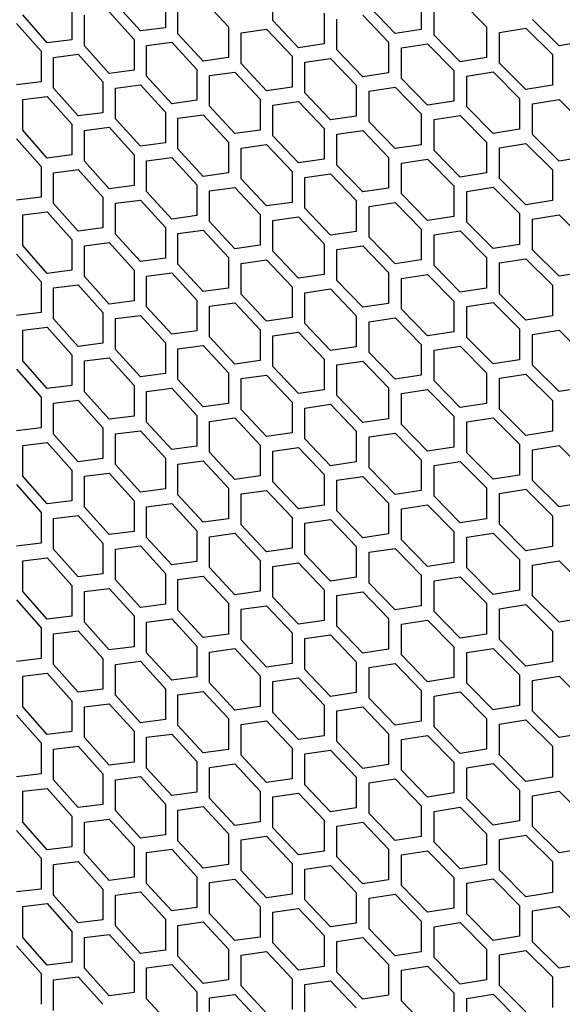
# Model space of a CAD drawing. Header units: millimetres. Extents: x 26293 to 29282, y 1612 to 3704.
# Tile 42 of 54: x 28695 to 28776, y 2915 to 3062. Entities that reach past the tile are written whole.
import ezdxf

# ---------------------------------------------------------------- set-up
doc = ezdxf.new("R2010")
doc.units = ezdxf.units.MM
doc.layers.add('5', color=251, linetype='Continuous')

msp = doc.modelspace()

# ---------------------------------------------------------------- linework, layer by layer
at = {"layer": '5'}
for p, q in [((28733.189, 3061.419), (28733.189, 3066.001)), ((28717.159, 3064.945), (28717.159, 3060.363)), ((28719.031, 3059.467), (28719.031, 3064.049)), ((28722.787, 3064.556), (28726.557, 3060.49)), ((28755.282, 3064.692), (28755.282, 3060.11)), ((28761.12, 3064.457), (28765.03, 3060.495)), ((28703.232, 3063.154), (28703.232, 3058.572)), ((28708.778, 3062.708), (28712.494, 3058.605)), ((28713.425, 3059.872), (28709.706, 3063.972)), ((28751.407, 3059.516), (28747.545, 3063.515)), ((28757.225, 3059.265), (28757.225, 3063.848)), ((28699.553, 3058.117), (28695.889, 3062.256)), ((28705.077, 3057.657), (28705.077, 3062.239)), ((28736.998, 3057.382), (28733.189, 3061.419)), ((28740.821, 3062.519), (28740.821, 3057.937)), ((28742.738, 3057.072), (28742.738, 3061.655)), ((28746.582, 3062.225), (28750.44, 3058.224)), ((28775.849, 3057.673), (28771.903, 3061.606)), ((28694.975, 3061), (28698.636, 3056.86)), ((28717.159, 3060.363), (28713.425, 3059.872)), ((28726.557, 3060.49), (28726.557, 3055.908)), ((28728.447, 3059.607), (28732.239, 3060.139)), ((28728.447, 3055.025), (28728.447, 3059.607)), ((28732.239, 3060.139), (28736.045, 3056.099)), ((28755.282, 3060.11), (28751.407, 3059.516)), ((28765.03, 3060.495), (28765.03, 3055.913)), ((28766.989, 3059.664), (28770.919, 3060.299)), ((28766.989, 3055.081), (28766.989, 3059.664)), ((28770.919, 3060.299), (28774.861, 3056.364)), ((28703.232, 3058.572), (28699.553, 3058.117)), ((28712.494, 3058.605), (28712.494, 3054.022)), ((28714.357, 3057.702), (28718.095, 3058.196)), ((28718.095, 3058.196), (28721.847, 3054.118)), ((28722.787, 3055.391), (28719.031, 3059.467)), ((28750.44, 3058.224), (28750.44, 3053.642)), ((28761.12, 3055.293), (28757.225, 3059.265)), ((28779.808, 3058.332), (28775.849, 3057.673)), ((28698.636, 3056.86), (28698.636, 3052.278)), ((28708.778, 3053.543), (28705.077, 3057.657)), ((28714.357, 3053.12), (28714.357, 3057.702)), ((28740.821, 3057.937), (28736.998, 3057.382)), ((28746.582, 3053.061), (28742.738, 3057.072)), ((28752.374, 3057.373), (28756.253, 3057.969)), ((28752.374, 3052.79), (28752.374, 3057.373)), ((28756.253, 3057.969), (28760.145, 3053.994)), ((28700.471, 3055.939), (28704.154, 3056.395)), ((28700.471, 3051.357), (28700.471, 3055.939)), ((28704.154, 3056.395), (28707.851, 3052.28)), ((28726.557, 3055.908), (28722.787, 3055.391)), ((28736.045, 3056.099), (28736.045, 3051.517)), ((28737.953, 3055.228), (28741.779, 3055.786)), ((28737.953, 3050.646), (28737.953, 3055.228)), ((28741.779, 3055.786), (28745.62, 3051.771)), ((28765.03, 3055.913), (28761.12, 3055.293)), ((28774.861, 3056.364), (28774.861, 3051.781)), ((28712.494, 3054.022), (28708.778, 3053.543)), ((28721.847, 3054.118), (28721.847, 3049.536)), ((28723.728, 3053.228), (28727.502, 3053.748)), ((28727.502, 3053.748), (28731.29, 3049.695)), ((28732.239, 3050.974), (28728.447, 3055.025)), ((28760.145, 3053.994), (28760.145, 3049.411)), ((28762.097, 3053.156), (28766.009, 3053.778)), ((28766.009, 3053.778), (28769.935, 3049.829)), ((28770.919, 3051.135), (28766.989, 3055.081)), ((28698.636, 3052.278), (28694.975, 3051.836)), ((28707.851, 3052.28), (28707.851, 3047.697)), ((28718.095, 3049.032), (28714.357, 3053.12)), ((28723.728, 3048.646), (28723.728, 3053.228)), ((28750.44, 3053.642), (28746.582, 3053.061)), ((28756.253, 3048.805), (28752.374, 3052.79)), ((28762.097, 3048.573), (28762.097, 3053.156)), ((28704.154, 3047.231), (28700.471, 3051.357)), ((28709.706, 3051.371), (28713.425, 3051.852)), ((28709.706, 3046.789), (28709.706, 3051.371)), ((28713.425, 3051.852), (28717.159, 3047.762)), ((28736.045, 3051.517), (28732.239, 3050.974)), ((28745.62, 3051.771), (28745.62, 3047.189)), ((28747.545, 3050.914), (28751.407, 3051.497)), ((28747.545, 3046.331), (28747.545, 3050.914)), ((28751.407, 3051.497), (28755.282, 3047.509)), ((28774.861, 3051.781), (28770.919, 3051.135)), ((28695.889, 3049.654), (28699.553, 3050.098)), ((28695.889, 3045.072), (28695.889, 3049.654)), ((28699.553, 3050.098), (28703.232, 3045.97)), ((28721.847, 3049.536), (28718.095, 3049.032)), ((28731.29, 3049.695), (28731.29, 3045.112)), ((28733.189, 3048.818), (28736.998, 3049.363)), ((28736.998, 3049.363), (28740.821, 3045.335)), ((28741.779, 3046.621), (28737.953, 3050.646)), ((28760.145, 3049.411), (28756.253, 3048.805)), ((28769.935, 3049.829), (28769.935, 3045.247)), ((28771.903, 3049.004), (28775.849, 3049.654)), ((28775.849, 3049.654), (28779.808, 3045.731)), ((28727.502, 3044.583), (28723.728, 3048.646)), ((28733.189, 3044.235), (28733.189, 3048.818)), ((28766.009, 3044.614), (28762.097, 3048.573)), ((28771.903, 3044.422), (28771.903, 3049.004)), ((28707.851, 3047.697), (28704.154, 3047.231)), ((28713.425, 3042.688), (28709.706, 3046.789)), ((28717.159, 3047.762), (28717.159, 3043.179)), ((28719.031, 3046.866), (28722.787, 3047.372)), ((28719.031, 3042.283), (28719.031, 3046.866)), ((28722.787, 3047.372), (28726.557, 3043.307)), ((28745.62, 3047.189), (28741.779, 3046.621)), ((28755.282, 3047.509), (28755.282, 3042.927)), ((28757.225, 3046.664), (28761.12, 3047.274)), ((28757.225, 3042.082), (28757.225, 3046.664)), ((28761.12, 3047.274), (28765.03, 3043.312)), ((28699.553, 3040.934), (28695.889, 3045.072)), ((28703.232, 3045.97), (28703.232, 3041.388)), ((28705.077, 3045.055), (28708.778, 3045.524)), ((28705.077, 3040.473), (28705.077, 3045.055)), ((28708.778, 3045.524), (28712.494, 3041.421)), ((28731.29, 3045.112), (28727.502, 3044.583)), ((28740.821, 3045.335), (28740.821, 3040.753)), ((28742.738, 3044.471), (28746.582, 3045.042)), ((28746.582, 3045.042), (28750.44, 3041.04)), ((28751.407, 3042.333), (28747.545, 3046.331)), ((28769.935, 3045.247), (28766.009, 3044.614)), ((28694.975, 3043.817), (28698.636, 3039.676)), ((28736.998, 3040.198), (28733.189, 3044.235)), ((28742.738, 3039.889), (28742.738, 3044.471)), ((28775.849, 3040.489), (28771.903, 3044.422)), ((28717.159, 3043.179), (28713.425, 3042.688)), ((28722.787, 3038.208), (28719.031, 3042.283)), ((28726.557, 3043.307), (28726.557, 3038.724)), ((28728.447, 3042.423), (28732.239, 3042.955)), ((28728.447, 3037.841), (28728.447, 3042.423)), ((28732.239, 3042.955), (28736.045, 3038.915)), ((28755.282, 3042.927), (28751.407, 3042.333)), ((28761.12, 3038.109), (28757.225, 3042.082)), ((28765.03, 3043.312), (28765.03, 3038.729)), ((28766.989, 3042.48), (28770.919, 3043.116)), ((28766.989, 3037.898), (28766.989, 3042.48)), ((28770.919, 3043.116), (28774.861, 3039.18)), ((28703.232, 3041.388), (28699.553, 3040.934)), ((28712.494, 3041.421), (28712.494, 3036.839)), ((28714.357, 3040.519), (28718.095, 3041.013)), ((28714.357, 3035.936), (28714.357, 3040.519)), ((28718.095, 3041.013), (28721.847, 3036.934)), ((28740.821, 3040.753), (28736.998, 3040.198)), ((28750.44, 3041.04), (28750.44, 3036.458)), ((28752.374, 3040.189), (28756.253, 3040.786)), ((28756.253, 3040.786), (28760.145, 3036.81)), ((28779.808, 3041.149), (28775.849, 3040.489)), ((28698.636, 3039.676), (28698.636, 3035.094)), ((28700.471, 3038.755), (28704.154, 3039.212)), ((28704.154, 3039.212), (28707.851, 3035.096)), ((28708.778, 3036.36), (28705.077, 3040.473)), ((28746.582, 3035.877), (28742.738, 3039.889)), ((28752.374, 3035.607), (28752.374, 3040.189)), ((28774.861, 3039.18), (28774.861, 3034.598)), ((28700.471, 3034.173), (28700.471, 3038.755)), ((28726.557, 3038.724), (28722.787, 3038.208)), ((28732.239, 3033.791), (28728.447, 3037.841)), ((28736.045, 3038.915), (28736.045, 3034.333)), ((28737.953, 3038.045), (28741.779, 3038.602)), ((28737.953, 3033.462), (28737.953, 3038.045)), ((28741.779, 3038.602), (28745.62, 3034.588)), ((28765.03, 3038.729), (28761.12, 3038.109)), ((28770.919, 3033.951), (28766.989, 3037.898)), ((28712.494, 3036.839), (28708.778, 3036.36)), ((28721.847, 3036.934), (28721.847, 3032.352)), ((28723.728, 3036.045), (28727.502, 3036.564)), ((28727.502, 3036.564), (28731.29, 3032.511)), ((28750.44, 3036.458), (28746.582, 3035.877)), ((28760.145, 3036.81), (28760.145, 3032.228)), ((28762.097, 3035.972), (28766.009, 3036.595)), ((28766.009, 3036.595), (28769.935, 3032.646)), ((28698.636, 3035.094), (28694.975, 3034.652)), ((28707.851, 3035.096), (28707.851, 3030.514)), ((28709.706, 3034.187), (28713.425, 3034.669)), ((28713.425, 3034.669), (28717.159, 3030.578)), ((28718.095, 3031.848), (28714.357, 3035.936)), ((28723.728, 3031.462), (28723.728, 3036.045)), ((28756.253, 3031.621), (28752.374, 3035.607)), ((28762.097, 3031.39), (28762.097, 3035.972)), ((28704.154, 3030.047), (28700.471, 3034.173)), ((28709.706, 3029.605), (28709.706, 3034.187)), ((28736.045, 3034.333), (28732.239, 3033.791)), ((28741.779, 3029.438), (28737.953, 3033.462)), ((28745.62, 3034.588), (28745.62, 3030.006)), ((28747.545, 3033.73), (28751.407, 3034.314)), ((28747.545, 3029.148), (28747.545, 3033.73)), ((28751.407, 3034.314), (28755.282, 3030.325)), ((28774.861, 3034.598), (28770.919, 3033.951)), ((28695.889, 3032.471), (28699.553, 3032.915)), ((28695.889, 3027.888), (28695.889, 3032.471)), ((28699.553, 3032.915), (28703.232, 3028.787)), ((28721.847, 3032.352), (28718.095, 3031.848)), ((28731.29, 3032.511), (28731.29, 3027.929)), ((28733.189, 3031.634), (28736.998, 3032.179)), ((28736.998, 3032.179), (28740.821, 3028.152)), ((28760.145, 3032.228), (28756.253, 3031.621)), ((28769.935, 3032.646), (28769.935, 3028.063)), ((28771.903, 3031.821), (28775.849, 3032.47)), ((28771.903, 3027.238), (28771.903, 3031.821)), ((28775.849, 3032.47), (28779.808, 3028.547)), ((28707.851, 3030.514), (28704.154, 3030.047)), ((28717.159, 3030.578), (28717.159, 3025.996)), ((28727.502, 3027.399), (28723.728, 3031.462)), ((28733.189, 3027.052), (28733.189, 3031.634)), ((28755.282, 3030.325), (28755.282, 3025.743)), ((28766.009, 3027.43), (28762.097, 3031.39)), ((28703.232, 3028.787), (28703.232, 3024.204)), ((28713.425, 3025.504), (28709.706, 3029.605)), ((28719.031, 3029.682), (28722.787, 3030.189)), ((28719.031, 3025.1), (28719.031, 3029.682)), ((28722.787, 3030.189), (28726.557, 3026.123)), ((28745.62, 3030.006), (28741.779, 3029.438)), ((28751.407, 3025.149), (28747.545, 3029.148)), ((28757.225, 3029.481), (28761.12, 3030.09)), ((28757.225, 3024.898), (28757.225, 3029.481)), ((28761.12, 3030.09), (28765.03, 3026.128)), ((28699.553, 3023.75), (28695.889, 3027.888)), ((28705.077, 3027.872), (28708.778, 3028.341)), ((28705.077, 3023.289), (28705.077, 3027.872)), ((28708.778, 3028.341), (28712.494, 3024.237)), ((28731.29, 3027.929), (28727.502, 3027.399)), ((28740.821, 3028.152), (28740.821, 3023.569)), ((28742.738, 3027.287), (28746.582, 3027.858)), ((28746.582, 3027.858), (28750.44, 3023.857)), ((28769.935, 3028.063), (28766.009, 3027.43)), ((28694.975, 3026.633), (28698.636, 3022.493)), ((28717.159, 3025.996), (28713.425, 3025.504)), ((28726.557, 3026.123), (28726.557, 3021.541)), ((28736.998, 3023.014), (28733.189, 3027.052)), ((28742.738, 3022.705), (28742.738, 3027.287)), ((28765.03, 3026.128), (28765.03, 3021.546)), ((28766.989, 3025.296), (28770.919, 3025.932)), ((28770.919, 3025.932), (28774.861, 3021.996)), ((28775.849, 3023.305), (28771.903, 3027.238)), ((28722.787, 3021.024), (28719.031, 3025.1)), ((28728.447, 3025.24), (28732.239, 3025.772)), ((28728.447, 3020.657), (28728.447, 3025.24)), ((28732.239, 3025.772), (28736.045, 3021.732)), ((28755.282, 3025.743), (28751.407, 3025.149)), ((28761.12, 3020.925), (28757.225, 3024.898)), ((28766.989, 3020.714), (28766.989, 3025.296)), ((28703.232, 3024.204), (28699.553, 3023.75)), ((28708.778, 3019.176), (28705.077, 3023.289)), ((28712.494, 3024.237), (28712.494, 3019.655)), ((28714.357, 3023.335), (28718.095, 3023.829)), ((28714.357, 3018.753), (28714.357, 3023.335)), ((28718.095, 3023.829), (28721.847, 3019.751)), ((28740.821, 3023.569), (28736.998, 3023.014)), ((28750.44, 3023.857), (28750.44, 3019.274)), ((28752.374, 3023.005), (28756.253, 3023.602)), ((28752.374, 3018.423), (28752.374, 3023.005)), ((28756.253, 3023.602), (28760.145, 3019.627)), ((28779.808, 3023.965), (28775.849, 3023.305)), ((28698.636, 3022.493), (28698.636, 3017.91)), ((28700.471, 3021.572), (28704.154, 3022.028)), ((28700.471, 3016.989), (28700.471, 3021.572)), ((28704.154, 3022.028), (28707.851, 3017.912)), ((28726.557, 3021.541), (28722.787, 3021.024)), ((28736.045, 3021.732), (28736.045, 3017.149)), ((28746.582, 3018.693), (28742.738, 3022.705)), ((28765.03, 3021.546), (28761.12, 3020.925)), ((28774.861, 3021.996), (28774.861, 3017.414)), ((28732.239, 3016.607), (28728.447, 3020.657)), ((28737.953, 3020.861), (28741.779, 3021.419)), ((28737.953, 3016.279), (28737.953, 3020.861)), ((28741.779, 3021.419), (28745.62, 3017.404)), ((28770.919, 3016.768), (28766.989, 3020.714)), ((28712.494, 3019.655), (28708.778, 3019.176)), ((28718.095, 3014.664), (28714.357, 3018.753)), ((28721.847, 3019.751), (28721.847, 3015.169)), ((28723.728, 3018.861), (28727.502, 3019.38)), ((28723.728, 3014.279), (28723.728, 3018.861)), ((28727.502, 3019.38), (28731.29, 3015.328)), ((28750.44, 3019.274), (28746.582, 3018.693)), ((28760.145, 3019.627), (28760.145, 3015.044)), ((28762.097, 3018.788), (28766.009, 3019.411)), ((28762.097, 3014.206), (28762.097, 3018.788)), ((28766.009, 3019.411), (28769.935, 3015.462)), ((28698.636, 3017.91), (28694.975, 3017.469)), ((28707.851, 3017.912), (28707.851, 3013.33)), ((28709.706, 3017.004), (28713.425, 3017.485)), ((28713.425, 3017.485), (28717.159, 3013.394)), ((28736.045, 3017.149), (28732.239, 3016.607)), ((28745.62, 3017.404), (28745.62, 3012.822)), ((28747.545, 3016.546), (28751.407, 3017.13)), ((28751.407, 3017.13), (28755.282, 3013.142)), ((28756.253, 3014.437), (28752.374, 3018.423)), ((28774.861, 3017.414), (28770.919, 3016.768)), ((28695.889, 3015.287), (28699.553, 3015.731)), ((28699.553, 3015.731), (28703.232, 3011.603)), ((28704.154, 3012.864), (28700.471, 3016.989)), ((28709.706, 3012.421), (28709.706, 3017.004)), ((28741.779, 3012.254), (28737.953, 3016.279)), ((28747.545, 3011.964), (28747.545, 3016.546)), ((28695.889, 3010.705), (28695.889, 3015.287)), ((28721.847, 3015.169), (28718.095, 3014.664)), ((28727.502, 3010.216), (28723.728, 3014.279)), ((28731.29, 3015.328), (28731.29, 3010.745)), ((28733.189, 3014.45), (28736.998, 3014.995)), ((28733.189, 3009.868), (28733.189, 3014.45)), ((28736.998, 3014.995), (28740.821, 3010.968)), ((28760.145, 3015.044), (28756.253, 3014.437)), ((28766.009, 3010.247), (28762.097, 3014.206)), ((28769.935, 3015.462), (28769.935, 3010.88)), ((28771.903, 3014.637), (28775.849, 3015.286)), ((28771.903, 3010.055), (28771.903, 3014.637)), ((28775.849, 3015.286), (28779.808, 3011.364)), ((28707.851, 3013.33), (28704.154, 3012.864)), ((28717.159, 3013.394), (28717.159, 3008.812)), ((28719.031, 3012.498), (28722.787, 3013.005)), ((28722.787, 3013.005), (28726.557, 3008.939)), ((28745.62, 3012.822), (28741.779, 3012.254)), ((28755.282, 3013.142), (28755.282, 3008.559)), ((28757.225, 3012.297), (28761.12, 3012.906)), ((28761.12, 3012.906), (28765.03, 3008.944)), ((28703.232, 3011.603), (28703.232, 3007.021)), ((28713.425, 3008.321), (28709.706, 3012.421)), ((28719.031, 3007.916), (28719.031, 3012.498)), ((28751.407, 3007.965), (28747.545, 3011.964)), ((28757.225, 3007.715), (28757.225, 3012.297)), ((28699.553, 3006.567), (28695.889, 3010.705)), ((28705.077, 3010.688), (28708.778, 3011.157)), ((28705.077, 3006.106), (28705.077, 3010.688)), ((28708.778, 3011.157), (28712.494, 3007.054)), ((28731.29, 3010.745), (28727.502, 3010.216)), ((28736.998, 3005.831), (28733.189, 3009.868)), ((28740.821, 3010.968), (28740.821, 3006.386)), ((28742.738, 3010.104), (28746.582, 3010.674)), ((28742.738, 3005.522), (28742.738, 3010.104)), ((28746.582, 3010.674), (28750.44, 3006.673)), ((28769.935, 3010.88), (28766.009, 3010.247)), ((28775.849, 3006.122), (28771.903, 3010.055)), ((28694.975, 3009.45), (28698.636, 3005.309)), ((28717.159, 3008.812), (28713.425, 3008.321)), ((28726.557, 3008.939), (28726.557, 3004.357)), ((28728.447, 3008.056), (28732.239, 3008.588)), ((28732.239, 3008.588), (28736.045, 3004.548)), ((28755.282, 3008.559), (28751.407, 3007.965)), ((28765.03, 3008.944), (28765.03, 3004.362)), ((28766.989, 3008.113), (28770.919, 3008.749)), ((28770.919, 3008.749), (28774.861, 3004.813)), ((28703.232, 3007.021), (28699.553, 3006.567)), ((28712.494, 3007.054), (28712.494, 3002.471)), ((28722.787, 3003.84), (28719.031, 3007.916)), ((28728.447, 3003.474), (28728.447, 3008.056)), ((28761.12, 3003.742), (28757.225, 3007.715)), ((28766.989, 3003.53), (28766.989, 3008.113)), ((28779.808, 3006.781), (28775.849, 3006.122)), ((28698.636, 3005.309), (28698.636, 3000.727)), ((28708.778, 3001.993), (28705.077, 3006.106)), ((28714.357, 3006.151), (28718.095, 3006.645)), ((28714.357, 3001.569), (28714.357, 3006.151)), ((28718.095, 3006.645), (28721.847, 3002.567)), ((28740.821, 3006.386), (28736.998, 3005.831)), ((28746.582, 3001.51), (28742.738, 3005.522)), ((28750.44, 3006.673), (28750.44, 3002.091)), ((28752.374, 3005.822), (28756.253, 3006.418)), ((28752.374, 3001.239), (28752.374, 3005.822)), ((28756.253, 3006.418), (28760.145, 3002.443)), ((28700.471, 3004.388), (28704.154, 3004.845)), ((28700.471, 2999.806), (28700.471, 3004.388)), ((28704.154, 3004.845), (28707.851, 3000.729)), ((28726.557, 3004.357), (28722.787, 3003.84)), ((28736.045, 3004.548), (28736.045, 2999.966)), ((28737.953, 3003.677), (28741.779, 3004.235)), ((28741.779, 3004.235), (28745.62, 3000.221)), ((28765.03, 3004.362), (28761.12, 3003.742)), ((28774.861, 3004.813), (28774.861, 3000.23)), ((28712.494, 3002.471), (28708.778, 3001.993)), ((28721.847, 3002.567), (28721.847, 2997.985)), ((28732.239, 2999.423), (28728.447, 3003.474)), ((28737.953, 2999.095), (28737.953, 3003.677)), ((28760.145, 3002.443), (28760.145, 2997.861)), ((28770.919, 2999.584), (28766.989, 3003.53)), ((28718.095, 2997.481), (28714.357, 3001.569)), ((28723.728, 3001.677), (28727.502, 3002.197)), ((28723.728, 2997.095), (28723.728, 3001.677)), ((28727.502, 3002.197), (28731.29, 2998.144)), ((28750.44, 3002.091), (28746.582, 3001.51)), ((28756.253, 2997.254), (28752.374, 3001.239)), ((28762.097, 3001.605), (28766.009, 3002.227)), ((28762.097, 2997.022), (28762.097, 3001.605)), ((28766.009, 3002.227), (28769.935, 2998.278)), ((28698.636, 3000.727), (28694.975, 3000.285)), ((28704.154, 2995.68), (28700.471, 2999.806)), ((28707.851, 3000.729), (28707.851, 2996.146)), ((28709.706, 2999.82), (28713.425, 3000.302)), ((28709.706, 2995.238), (28709.706, 2999.82)), ((28713.425, 3000.302), (28717.159, 2996.211)), ((28736.045, 2999.966), (28732.239, 2999.423)), ((28745.62, 3000.221), (28745.62, 2995.638)), ((28747.545, 2999.363), (28751.407, 2999.946)), ((28751.407, 2999.946), (28755.282, 2995.958)), ((28774.861, 3000.23), (28770.919, 2999.584)), ((28695.889, 2998.103), (28699.553, 2998.548)), ((28695.889, 2993.521), (28695.889, 2998.103)), ((28699.553, 2998.548), (28703.232, 2994.419)), ((28721.847, 2997.985), (28718.095, 2997.481)), ((28731.29, 2998.144), (28731.29, 2993.562)), ((28741.779, 2995.07), (28737.953, 2999.095)), ((28747.545, 2994.781), (28747.545, 2999.363)), ((28769.935, 2998.278), (28769.935, 2993.696)), ((28771.903, 2997.453), (28775.849, 2998.103)), ((28775.849, 2998.103), (28779.808, 2994.18)), ((28727.502, 2993.032), (28723.728, 2997.095)), ((28733.189, 2997.267), (28736.998, 2997.812)), ((28733.189, 2992.685), (28733.189, 2997.267)), ((28736.998, 2997.812), (28740.821, 2993.784)), ((28760.145, 2997.861), (28756.253, 2997.254)), ((28766.009, 2993.063), (28762.097, 2997.022)), ((28771.903, 2992.871), (28771.903, 2997.453)), ((28707.851, 2996.146), (28704.154, 2995.68)), ((28713.425, 2991.137), (28709.706, 2995.238)), ((28717.159, 2996.211), (28717.159, 2991.629)), ((28719.031, 2995.315), (28722.787, 2995.821)), ((28719.031, 2990.732), (28719.031, 2995.315)), ((28722.787, 2995.821), (28726.557, 2991.756)), ((28745.62, 2995.638), (28741.779, 2995.07)), ((28755.282, 2995.958), (28755.282, 2991.376)), ((28757.225, 2995.113), (28761.12, 2995.723)), ((28757.225, 2990.531), (28757.225, 2995.113)), ((28761.12, 2995.723), (28765.03, 2991.761)), ((28703.232, 2994.419), (28703.232, 2989.837)), ((28705.077, 2993.505), (28708.778, 2993.973)), ((28708.778, 2993.973), (28712.494, 2989.87)), ((28731.29, 2993.562), (28727.502, 2993.032)), ((28740.821, 2993.784), (28740.821, 2989.202)), ((28751.407, 2990.782), (28747.545, 2994.781)), ((28769.935, 2993.696), (28766.009, 2993.063)), ((28694.975, 2992.266), (28698.636, 2988.125)), ((28699.553, 2989.383), (28695.889, 2993.521)), ((28705.077, 2988.922), (28705.077, 2993.505)), ((28736.998, 2988.647), (28733.189, 2992.685)), ((28742.738, 2992.92), (28746.582, 2993.491)), ((28742.738, 2988.338), (28742.738, 2992.92)), ((28746.582, 2993.491), (28750.44, 2989.489)), ((28775.849, 2988.938), (28771.903, 2992.871)), ((28717.159, 2991.629), (28713.425, 2991.137)), ((28722.787, 2986.657), (28719.031, 2990.732)), ((28726.557, 2991.756), (28726.557, 2987.173)), ((28728.447, 2990.872), (28732.239, 2991.404)), ((28728.447, 2986.29), (28728.447, 2990.872)), ((28732.239, 2991.404), (28736.045, 2987.364)), ((28755.282, 2991.376), (28751.407, 2990.782)), ((28765.03, 2991.761), (28765.03, 2987.178)), ((28766.989, 2990.929), (28770.919, 2991.565)), ((28766.989, 2986.347), (28766.989, 2990.929)), ((28770.919, 2991.565), (28774.861, 2987.629)), ((28703.232, 2989.837), (28699.553, 2989.383)), ((28712.494, 2989.87), (28712.494, 2985.288)), ((28714.357, 2988.968), (28718.095, 2989.462)), ((28718.095, 2989.462), (28721.847, 2985.384)), ((28740.821, 2989.202), (28736.998, 2988.647)), ((28750.44, 2989.489), (28750.44, 2984.907)), ((28752.374, 2988.638), (28756.253, 2989.235)), ((28756.253, 2989.235), (28760.145, 2985.259)), ((28761.12, 2986.558), (28757.225, 2990.531)), ((28779.808, 2989.598), (28775.849, 2988.938)), ((28698.636, 2988.125), (28698.636, 2983.543)), ((28708.778, 2984.809), (28705.077, 2988.922)), ((28714.357, 2984.386), (28714.357, 2988.968)), ((28746.582, 2984.326), (28742.738, 2988.338)), ((28752.374, 2984.056), (28752.374, 2988.638)), ((28700.471, 2987.204), (28704.154, 2987.661)), ((28700.471, 2982.622), (28700.471, 2987.204)), ((28704.154, 2987.661), (28707.851, 2983.545)), ((28726.557, 2987.173), (28722.787, 2986.657)), ((28732.239, 2982.24), (28728.447, 2986.29)), ((28736.045, 2987.364), (28736.045, 2982.782)), ((28737.953, 2986.494), (28741.779, 2987.051)), ((28737.953, 2981.911), (28737.953, 2986.494)), ((28741.779, 2987.051), (28745.62, 2983.037)), ((28765.03, 2987.178), (28761.12, 2986.558)), ((28770.919, 2982.4), (28766.989, 2986.347)), ((28774.861, 2987.629), (28774.861, 2983.047)), ((28712.494, 2985.288), (28708.778, 2984.809)), ((28721.847, 2985.384), (28721.847, 2980.801)), ((28723.728, 2984.494), (28727.502, 2985.013)), ((28727.502, 2985.013), (28731.29, 2980.96)), ((28750.44, 2984.907), (28746.582, 2984.326)), ((28760.145, 2985.259), (28760.145, 2980.677)), ((28762.097, 2984.421), (28766.009, 2985.044)), ((28766.009, 2985.044), (28769.935, 2981.095)), ((28698.636, 2983.543), (28694.975, 2983.101)), ((28707.851, 2983.545), (28707.851, 2978.963)), ((28718.095, 2980.297), (28714.357, 2984.386)), ((28723.728, 2979.912), (28723.728, 2984.494)), ((28756.253, 2980.07), (28752.374, 2984.056)), ((28762.097, 2979.839), (28762.097, 2984.421)), ((28704.154, 2978.496), (28700.471, 2982.622)), ((28709.706, 2982.637), (28713.425, 2983.118)), ((28709.706, 2978.054), (28709.706, 2982.637)), ((28713.425, 2983.118), (28717.159, 2979.027)), ((28736.045, 2982.782), (28732.239, 2982.24)), ((28741.779, 2977.887), (28737.953, 2981.911)), ((28745.62, 2983.037), (28745.62, 2978.455)), ((28747.545, 2982.179), (28751.407, 2982.763)), ((28747.545, 2977.597), (28747.545, 2982.179)), ((28751.407, 2982.763), (28755.282, 2978.774)), ((28774.861, 2983.047), (28770.919, 2982.4)), ((28695.889, 2980.92), (28699.553, 2981.364)), ((28695.889, 2976.337), (28695.889, 2980.92)), ((28699.553, 2981.364), (28703.232, 2977.236)), ((28721.847, 2980.801), (28718.095, 2980.297)), ((28731.29, 2980.96), (28731.29, 2976.378)), ((28733.189, 2980.083), (28736.998, 2980.628)), ((28736.998, 2980.628), (28740.821, 2976.601)), ((28760.145, 2980.677), (28756.253, 2980.07)), ((28769.935, 2981.095), (28769.935, 2976.513)), ((28771.903, 2980.27), (28775.849, 2980.919)), ((28775.849, 2980.919), (28779.808, 2976.997)), ((28707.851, 2978.963), (28704.154, 2978.496)), ((28717.159, 2979.027), (28717.159, 2974.445)), ((28727.502, 2975.849), (28723.728, 2979.912)), ((28733.189, 2975.501), (28733.189, 2980.083)), ((28766.009, 2975.879), (28762.097, 2979.839)), ((28771.903, 2975.688), (28771.903, 2980.27)), ((28713.425, 2973.953), (28709.706, 2978.054)), ((28719.031, 2978.131), (28722.787, 2978.638)), ((28719.031, 2973.549), (28719.031, 2978.131)), ((28722.787, 2978.638), (28726.557, 2974.572)), ((28745.62, 2978.455), (28741.779, 2977.887)), ((28751.407, 2973.598), (28747.545, 2977.597)), ((28755.282, 2978.774), (28755.282, 2974.192)), ((28757.225, 2977.93), (28761.12, 2978.539)), ((28757.225, 2973.347), (28757.225, 2977.93)), ((28761.12, 2978.539), (28765.03, 2974.577)), ((28699.553, 2972.199), (28695.889, 2976.337)), ((28703.232, 2977.236), (28703.232, 2972.653)), ((28705.077, 2976.321), (28708.778, 2976.79)), ((28705.077, 2971.739), (28705.077, 2976.321)), ((28708.778, 2976.79), (28712.494, 2972.687)), ((28731.29, 2976.378), (28727.502, 2975.849)), ((28740.821, 2976.601), (28740.821, 2972.018)), ((28742.738, 2975.737), (28746.582, 2976.307)), ((28746.582, 2976.307), (28750.44, 2972.306)), ((28769.935, 2976.513), (28766.009, 2975.879)), ((28694.975, 2975.082), (28698.636, 2970.942)), ((28726.557, 2974.572), (28726.557, 2969.99)), ((28736.998, 2971.463), (28733.189, 2975.501)), ((28742.738, 2971.154), (28742.738, 2975.737)), ((28765.03, 2974.577), (28765.03, 2969.995)), ((28775.849, 2971.754), (28771.903, 2975.688)), ((28717.159, 2974.445), (28713.425, 2973.953)), ((28722.787, 2969.473), (28719.031, 2973.549)), ((28728.447, 2973.689), (28732.239, 2974.221)), ((28728.447, 2969.106), (28728.447, 2973.689)), ((28732.239, 2974.221), (28736.045, 2970.181)), ((28755.282, 2974.192), (28751.407, 2973.598)), ((28761.12, 2969.375), (28757.225, 2973.347)), ((28766.989, 2973.745), (28770.919, 2974.381)), ((28766.989, 2969.163), (28766.989, 2973.745)), ((28770.919, 2974.381), (28774.861, 2970.446)), ((28703.232, 2972.653), (28699.553, 2972.199)), ((28708.778, 2967.625), (28705.077, 2971.739)), ((28712.494, 2972.687), (28712.494, 2968.104)), ((28714.357, 2971.784), (28718.095, 2972.278)), ((28714.357, 2967.202), (28714.357, 2971.784)), ((28718.095, 2972.278), (28721.847, 2968.2)), ((28740.821, 2972.018), (28736.998, 2971.463)), ((28750.44, 2972.306), (28750.44, 2967.723)), ((28752.374, 2971.454), (28756.253, 2972.051)), ((28756.253, 2972.051), (28760.145, 2968.076)), ((28779.808, 2972.414), (28775.849, 2971.754)), ((28698.636, 2970.942), (28698.636, 2966.359)), ((28700.471, 2970.021), (28704.154, 2970.477)), ((28704.154, 2970.477), (28707.851, 2966.362)), ((28736.045, 2970.181), (28736.045, 2965.598)), ((28746.582, 2967.143), (28742.738, 2971.154)), ((28752.374, 2966.872), (28752.374, 2971.454)), ((28774.861, 2970.446), (28774.861, 2965.863)), ((28700.471, 2965.438), (28700.471, 2970.021)), ((28726.557, 2969.99), (28722.787, 2969.473)), ((28732.239, 2965.056), (28728.447, 2969.106)), ((28737.953, 2969.31), (28741.779, 2969.868)), ((28737.953, 2964.728), (28737.953, 2969.31)), ((28741.779, 2969.868), (28745.62, 2965.853)), ((28765.03, 2969.995), (28761.12, 2969.375)), ((28770.919, 2965.217), (28766.989, 2969.163)), ((28712.494, 2968.104), (28708.778, 2967.625)), ((28718.095, 2963.114), (28714.357, 2967.202)), ((28721.847, 2968.2), (28721.847, 2963.618)), ((28723.728, 2967.31), (28727.502, 2967.829)), ((28723.728, 2962.728), (28723.728, 2967.31)), ((28727.502, 2967.829), (28731.29, 2963.777)), ((28750.44, 2967.723), (28746.582, 2967.143)), ((28760.145, 2968.076), (28760.145, 2963.493)), ((28762.097, 2967.238), (28766.009, 2967.86)), ((28762.097, 2962.655), (28762.097, 2967.238)), ((28766.009, 2967.86), (28769.935, 2963.911)), ((28698.636, 2966.359), (28694.975, 2965.918)), ((28707.851, 2966.362), (28707.851, 2961.779)), ((28709.706, 2965.453), (28713.425, 2965.934)), ((28713.425, 2965.934), (28717.159, 2961.844)), ((28745.62, 2965.853), (28745.62, 2961.271)), ((28756.253, 2962.886), (28752.374, 2966.872)), ((28774.861, 2965.863), (28770.919, 2965.217)), ((28704.154, 2961.313), (28700.471, 2965.438)), ((28709.706, 2960.871), (28709.706, 2965.453)), ((28736.045, 2965.598), (28732.239, 2965.056)), ((28741.779, 2960.703), (28737.953, 2964.728)), ((28747.545, 2964.996), (28751.407, 2965.579)), ((28747.545, 2960.413), (28747.545, 2964.996)), ((28751.407, 2965.579), (28755.282, 2961.591)), ((28695.889, 2963.736), (28699.553, 2964.18)), ((28695.889, 2959.154), (28695.889, 2963.736)), ((28699.553, 2964.18), (28703.232, 2960.052)), ((28721.847, 2963.618), (28718.095, 2963.114)), ((28731.29, 2963.777), (28731.29, 2959.194)), ((28733.189, 2962.9), (28736.998, 2963.444)), ((28733.189, 2958.317), (28733.189, 2962.9)), ((28736.998, 2963.444), (28740.821, 2959.417)), ((28760.145, 2963.493), (28756.253, 2962.886)), ((28769.935, 2963.911), (28769.935, 2959.329)), ((28771.903, 2963.086), (28775.849, 2963.735)), ((28771.903, 2958.504), (28771.903, 2963.086)), ((28775.849, 2963.735), (28779.808, 2959.813)), ((28707.851, 2961.779), (28704.154, 2961.313)), ((28717.159, 2961.844), (28717.159, 2957.261)), ((28719.031, 2960.948), (28722.787, 2961.454)), ((28722.787, 2961.454), (28726.557, 2957.389)), ((28727.502, 2958.665), (28723.728, 2962.728)), ((28755.282, 2961.591), (28755.282, 2957.008)), ((28757.225, 2960.746), (28761.12, 2961.356)), ((28761.12, 2961.356), (28765.03, 2957.393)), ((28766.009, 2958.696), (28762.097, 2962.655)), ((28703.232, 2960.052), (28703.232, 2955.47)), ((28713.425, 2956.77), (28709.706, 2960.871)), ((28719.031, 2956.365), (28719.031, 2960.948)), ((28745.62, 2961.271), (28741.779, 2960.703)), ((28751.407, 2956.415), (28747.545, 2960.413)), ((28757.225, 2956.164), (28757.225, 2960.746)), ((28699.553, 2955.016), (28695.889, 2959.154)), ((28705.077, 2959.137), (28708.778, 2959.606)), ((28705.077, 2954.555), (28705.077, 2959.137)), ((28708.778, 2959.606), (28712.494, 2955.503)), ((28731.29, 2959.194), (28727.502, 2958.665)), ((28740.821, 2959.417), (28740.821, 2954.835)), ((28742.738, 2958.553), (28746.582, 2959.123)), ((28742.738, 2953.971), (28742.738, 2958.553)), ((28746.582, 2959.123), (28750.44, 2955.122)), ((28769.935, 2959.329), (28766.009, 2958.696)), ((28775.849, 2954.571), (28771.903, 2958.504)), ((28694.975, 2957.899), (28698.636, 2953.758)), ((28717.159, 2957.261), (28713.425, 2956.77)), ((28726.557, 2957.389), (28726.557, 2952.806)), ((28728.447, 2956.505), (28732.239, 2957.037)), ((28732.239, 2957.037), (28736.045, 2952.997)), ((28736.998, 2954.28), (28733.189, 2958.317)), ((28755.282, 2957.008), (28751.407, 2956.415)), ((28765.03, 2957.393), (28765.03, 2952.811)), ((28766.989, 2956.562), (28770.919, 2957.198)), ((28770.919, 2957.198), (28774.861, 2953.262)), ((28703.232, 2955.47), (28699.553, 2955.016)), ((28712.494, 2955.503), (28712.494, 2950.921)), ((28722.787, 2952.29), (28719.031, 2956.365)), ((28728.447, 2951.923), (28728.447, 2956.505)), ((28761.12, 2952.191), (28757.225, 2956.164)), ((28766.989, 2951.98), (28766.989, 2956.562)), ((28708.778, 2950.442), (28705.077, 2954.555)), ((28714.357, 2954.601), (28718.095, 2955.095)), ((28714.357, 2950.018), (28714.357, 2954.601)), ((28718.095, 2955.095), (28721.847, 2951.016)), ((28740.821, 2954.835), (28736.998, 2954.28)), ((28746.582, 2949.959), (28742.738, 2953.971)), ((28750.44, 2955.122), (28750.44, 2950.54)), ((28752.374, 2954.271), (28756.253, 2954.867)), ((28752.374, 2949.689), (28752.374, 2954.271)), ((28756.253, 2954.867), (28760.145, 2950.892)), ((28779.808, 2955.231), (28775.849, 2954.571)), ((28698.636, 2953.758), (28698.636, 2949.176)), ((28700.471, 2952.837), (28704.154, 2953.294)), ((28700.471, 2948.255), (28700.471, 2952.837)), ((28704.154, 2953.294), (28707.851, 2949.178)), ((28726.557, 2952.806), (28722.787, 2952.29)), ((28736.045, 2952.997), (28736.045, 2948.415)), ((28737.953, 2952.126), (28741.779, 2952.684)), ((28741.779, 2952.684), (28745.62, 2948.67)), ((28765.03, 2952.811), (28761.12, 2952.191)), ((28774.861, 2953.262), (28774.861, 2948.68)), ((28721.847, 2951.016), (28721.847, 2946.434)), ((28732.239, 2947.873), (28728.447, 2951.923)), ((28737.953, 2947.544), (28737.953, 2952.126)), ((28770.919, 2948.033), (28766.989, 2951.98)), ((28712.494, 2950.921), (28708.778, 2950.442)), ((28718.095, 2945.93), (28714.357, 2950.018)), ((28723.728, 2950.127), (28727.502, 2950.646)), ((28723.728, 2945.544), (28723.728, 2950.127)), ((28727.502, 2950.646), (28731.29, 2946.593)), ((28750.44, 2950.54), (28746.582, 2949.959)), ((28756.253, 2945.703), (28752.374, 2949.689)), ((28760.145, 2950.892), (28760.145, 2946.31)), ((28762.097, 2950.054), (28766.009, 2950.677)), ((28762.097, 2945.472), (28762.097, 2950.054)), ((28766.009, 2950.677), (28769.935, 2946.728)), ((28698.636, 2949.176), (28694.975, 2948.734)), ((28704.154, 2944.129), (28700.471, 2948.255)), ((28707.851, 2949.178), (28707.851, 2944.596)), ((28709.706, 2948.269), (28713.425, 2948.751)), ((28709.706, 2943.687), (28709.706, 2948.269)), ((28713.425, 2948.751), (28717.159, 2944.66)), ((28736.045, 2948.415), (28732.239, 2947.873)), ((28745.62, 2948.67), (28745.62, 2944.087)), ((28747.545, 2947.812), (28751.407, 2948.395)), ((28751.407, 2948.395), (28755.282, 2944.407)), ((28774.861, 2948.68), (28770.919, 2948.033)), ((28695.889, 2946.552), (28699.553, 2946.997)), ((28699.553, 2946.997), (28703.232, 2942.868)), ((28741.779, 2943.519), (28737.953, 2947.544)), ((28747.545, 2943.23), (28747.545, 2947.812)), ((28769.935, 2946.728), (28769.935, 2942.145)), ((28695.889, 2941.97), (28695.889, 2946.552)), ((28721.847, 2946.434), (28718.095, 2945.93)), ((28727.502, 2941.481), (28723.728, 2945.544)), ((28731.29, 2946.593), (28731.29, 2942.011)), ((28733.189, 2945.716), (28736.998, 2946.261)), ((28733.189, 2941.134), (28733.189, 2945.716)), ((28736.998, 2946.261), (28740.821, 2942.234)), ((28760.145, 2946.31), (28756.253, 2945.703)), ((28766.009, 2941.512), (28762.097, 2945.472)), ((28771.903, 2945.903), (28775.849, 2946.552)), ((28771.903, 2941.32), (28771.903, 2945.903)), ((28775.849, 2946.552), (28779.808, 2942.629)), ((28707.851, 2944.596), (28704.154, 2944.129)), ((28713.425, 2939.586), (28709.706, 2943.687)), ((28717.159, 2944.66), (28717.159, 2940.078)), ((28719.031, 2943.764), (28722.787, 2944.27)), ((28719.031, 2939.182), (28719.031, 2943.764)), ((28722.787, 2944.27), (28726.557, 2940.205)), ((28745.62, 2944.087), (28741.779, 2943.519)), ((28755.282, 2944.407), (28755.282, 2939.825)), ((28757.225, 2943.562), (28761.12, 2944.172)), ((28761.12, 2944.172), (28765.03, 2940.21)), ((28703.232, 2942.868), (28703.232, 2938.286)), ((28705.077, 2941.954), (28708.778, 2942.423)), ((28708.778, 2942.423), (28712.494, 2938.319)), ((28740.821, 2942.234), (28740.821, 2937.651)), ((28751.407, 2939.231), (28747.545, 2943.23)), ((28757.225, 2938.98), (28757.225, 2943.562)), ((28699.553, 2937.832), (28695.889, 2941.97)), ((28705.077, 2937.371), (28705.077, 2941.954)), ((28731.29, 2942.011), (28727.502, 2941.481)), ((28736.998, 2937.096), (28733.189, 2941.134)), ((28742.738, 2941.369), (28746.582, 2941.94)), ((28742.738, 2936.787), (28742.738, 2941.369)), ((28746.582, 2941.94), (28750.44, 2937.938)), ((28769.935, 2942.145), (28766.009, 2941.512)), ((28775.849, 2937.387), (28771.903, 2941.32)), ((28694.975, 2940.715), (28698.636, 2936.575)), ((28717.159, 2940.078), (28713.425, 2939.586)), ((28726.557, 2940.205), (28726.557, 2935.623)), ((28728.447, 2939.322), (28732.239, 2939.854)), ((28728.447, 2934.739), (28728.447, 2939.322)), ((28732.239, 2939.854), (28736.045, 2935.813)), ((28755.282, 2939.825), (28751.407, 2939.231)), ((28765.03, 2940.21), (28765.03, 2935.627)), ((28766.989, 2939.378), (28770.919, 2940.014)), ((28766.989, 2934.796), (28766.989, 2939.378)), ((28770.919, 2940.014), (28774.861, 2936.078)), ((28703.232, 2938.286), (28699.553, 2937.832)), ((28712.494, 2938.319), (28712.494, 2933.737)), ((28714.357, 2937.417), (28718.095, 2937.911)), ((28718.095, 2937.911), (28721.847, 2933.833)), ((28722.787, 2935.106), (28719.031, 2939.182)), ((28750.44, 2937.938), (28750.44, 2933.356)), ((28761.12, 2935.007), (28757.225, 2938.98)), ((28779.808, 2938.047), (28775.849, 2937.387)), ((28698.636, 2936.575), (28698.636, 2931.992)), ((28708.778, 2933.258), (28705.077, 2937.371)), ((28714.357, 2932.835), (28714.357, 2937.417)), ((28740.821, 2937.651), (28736.998, 2937.096)), ((28746.582, 2932.775), (28742.738, 2936.787)), ((28752.374, 2937.087), (28756.253, 2937.684)), ((28752.374, 2932.505), (28752.374, 2937.087)), ((28756.253, 2937.684), (28760.145, 2933.708)), ((28700.471, 2935.654), (28704.154, 2936.11)), ((28700.471, 2931.071), (28700.471, 2935.654)), ((28704.154, 2936.11), (28707.851, 2931.994)), ((28726.557, 2935.623), (28722.787, 2935.106)), ((28736.045, 2935.813), (28736.045, 2931.231)), ((28737.953, 2934.943), (28741.779, 2935.5)), ((28737.953, 2930.361), (28737.953, 2934.943)), ((28741.779, 2935.5), (28745.62, 2931.486)), ((28765.03, 2935.627), (28761.12, 2935.007)), ((28774.861, 2936.078), (28774.861, 2931.496)), ((28712.494, 2933.737), (28708.778, 2933.258)), ((28721.847, 2933.833), (28721.847, 2929.25)), ((28723.728, 2932.943), (28727.502, 2933.462)), ((28727.502, 2933.462), (28731.29, 2929.409)), ((28732.239, 2930.689), (28728.447, 2934.739)), ((28760.145, 2933.708), (28760.145, 2929.126)), ((28762.097, 2932.87), (28766.009, 2933.493)), ((28766.009, 2933.493), (28769.935, 2929.544)), ((28770.919, 2930.849), (28766.989, 2934.796)), ((28698.636, 2931.992), (28694.975, 2931.55)), ((28707.851, 2931.994), (28707.851, 2927.412)), ((28718.095, 2928.746), (28714.357, 2932.835)), ((28723.728, 2928.361), (28723.728, 2932.943)), ((28750.44, 2933.356), (28746.582, 2932.775)), ((28756.253, 2928.519), (28752.374, 2932.505)), ((28762.097, 2928.288), (28762.097, 2932.87)), ((28704.154, 2926.945), (28700.471, 2931.071)), ((28709.706, 2931.086), (28713.425, 2931.567)), ((28709.706, 2926.503), (28709.706, 2931.086)), ((28713.425, 2931.567), (28717.159, 2927.476)), ((28736.045, 2931.231), (28732.239, 2930.689)), ((28745.62, 2931.486), (28745.62, 2926.904)), ((28747.545, 2930.628), (28751.407, 2931.212)), ((28747.545, 2926.046), (28747.545, 2930.628)), ((28751.407, 2931.212), (28755.282, 2927.223)), ((28774.861, 2931.496), (28770.919, 2930.849)), ((28695.889, 2929.369), (28699.553, 2929.813)), ((28695.889, 2924.787), (28695.889, 2929.369)), ((28699.553, 2929.813), (28703.232, 2925.685)), ((28721.847, 2929.25), (28718.095, 2928.746)), ((28731.29, 2929.409), (28731.29, 2924.827)), ((28733.189, 2928.532), (28736.998, 2929.077)), ((28736.998, 2929.077), (28740.821, 2925.05)), ((28741.779, 2926.336), (28737.953, 2930.361)), ((28760.145, 2929.126), (28756.253, 2928.519)), ((28769.935, 2929.544), (28769.935, 2924.962)), ((28771.903, 2928.719), (28775.849, 2929.368)), ((28775.849, 2929.368), (28779.808, 2925.446)), ((28727.502, 2924.298), (28723.728, 2928.361)), ((28733.189, 2923.95), (28733.189, 2928.532)), ((28766.009, 2924.328), (28762.097, 2928.288)), ((28771.903, 2924.137), (28771.903, 2928.719)), ((28707.851, 2927.412), (28704.154, 2926.945)), ((28713.425, 2922.403), (28709.706, 2926.503)), ((28717.159, 2927.476), (28717.159, 2922.894)), ((28719.031, 2926.58), (28722.787, 2927.087)), ((28719.031, 2921.998), (28719.031, 2926.58)), ((28722.787, 2927.087), (28726.557, 2923.021)), ((28745.62, 2926.904), (28741.779, 2926.336)), ((28755.282, 2927.223), (28755.282, 2922.641)), ((28757.225, 2926.379), (28761.12, 2926.988)), ((28757.225, 2921.796), (28757.225, 2926.379)), ((28761.12, 2926.988), (28765.03, 2923.026)), ((28699.553, 2920.648), (28695.889, 2924.787)), ((28703.232, 2925.685), (28703.232, 2921.103)), ((28705.077, 2924.77), (28708.778, 2925.239)), ((28705.077, 2920.188), (28705.077, 2924.77)), ((28708.778, 2925.239), (28712.494, 2921.136)), ((28731.29, 2924.827), (28727.502, 2924.298)), ((28740.821, 2925.05), (28740.821, 2920.468)), ((28742.738, 2924.186), (28746.582, 2924.756)), ((28746.582, 2924.756), (28750.44, 2920.755)), ((28751.407, 2922.047), (28747.545, 2926.046)), ((28769.935, 2924.962), (28766.009, 2924.328)), ((28694.975, 2923.531), (28698.636, 2919.391)), ((28736.998, 2919.913), (28733.189, 2923.95)), ((28742.738, 2919.603), (28742.738, 2924.186)), ((28775.849, 2920.204), (28771.903, 2924.137)), ((28717.159, 2922.894), (28713.425, 2922.403)), ((28722.787, 2917.922), (28719.031, 2921.998)), ((28726.557, 2923.021), (28726.557, 2918.439)), ((28728.447, 2922.138), (28732.239, 2922.67)), ((28728.447, 2917.556), (28728.447, 2922.138)), ((28732.239, 2922.67), (28736.045, 2918.63)), ((28755.282, 2922.641), (28751.407, 2922.047)), ((28761.12, 2917.824), (28757.225, 2921.796)), ((28765.03, 2923.026), (28765.03, 2918.444)), ((28766.989, 2922.195), (28770.919, 2922.83)), ((28766.989, 2917.612), (28766.989, 2922.195)), ((28770.919, 2922.83), (28774.861, 2918.895)), ((28703.232, 2921.103), (28699.553, 2920.648)), ((28708.778, 2916.074), (28705.077, 2920.188)), ((28712.494, 2921.136), (28712.494, 2916.553)), ((28714.357, 2920.233), (28718.095, 2920.727)), ((28714.357, 2915.651), (28714.357, 2920.233)), ((28718.095, 2920.727), (28721.847, 2916.649)), ((28740.821, 2920.468), (28736.998, 2919.913)), ((28750.44, 2920.755), (28750.44, 2916.173)), ((28752.374, 2919.904), (28756.253, 2920.5)), ((28756.253, 2920.5), (28760.145, 2916.525)), ((28779.808, 2920.863), (28775.849, 2920.204)), ((28698.636, 2919.391), (28698.636, 2914.809)), ((28700.471, 2918.47), (28704.154, 2918.926)), ((28704.154, 2918.926), (28707.851, 2914.811)), ((28746.582, 2915.592), (28742.738, 2919.603)), ((28752.374, 2915.321), (28752.374, 2919.904)), ((28774.861, 2918.895), (28774.861, 2914.312)), ((28700.471, 2913.888), (28700.471, 2918.47)), ((28726.557, 2918.439), (28722.787, 2917.922)), ((28732.239, 2913.505), (28728.447, 2917.556)), ((28736.045, 2918.63), (28736.045, 2914.048)), ((28737.953, 2917.759), (28741.779, 2918.317)), ((28737.953, 2913.177), (28737.953, 2917.759)), ((28741.779, 2918.317), (28745.62, 2914.302)), ((28765.03, 2918.444), (28761.12, 2917.824)), ((28770.919, 2913.666), (28766.989, 2917.612)), ((28712.494, 2916.553), (28708.778, 2916.074)), ((28721.847, 2916.649), (28721.847, 2912.067)), ((28723.728, 2915.759), (28727.502, 2916.279)), ((28727.502, 2916.279), (28731.29, 2912.226)), ((28750.44, 2916.173), (28746.582, 2915.592)), ((28760.145, 2916.525), (28760.145, 2911.942)), ((28762.097, 2915.687), (28766.009, 2916.309)), ((28766.009, 2916.309), (28769.935, 2912.36)), ((28718.095, 2911.563), (28714.357, 2915.651)), ((28723.728, 2911.177), (28723.728, 2915.759)), ((28756.253, 2911.336), (28752.374, 2915.321)), ((28762.097, 2911.104), (28762.097, 2915.687))]:
    msp.add_line(p, q, dxfattribs=at)

doc.saveas('drawing.dxf')
